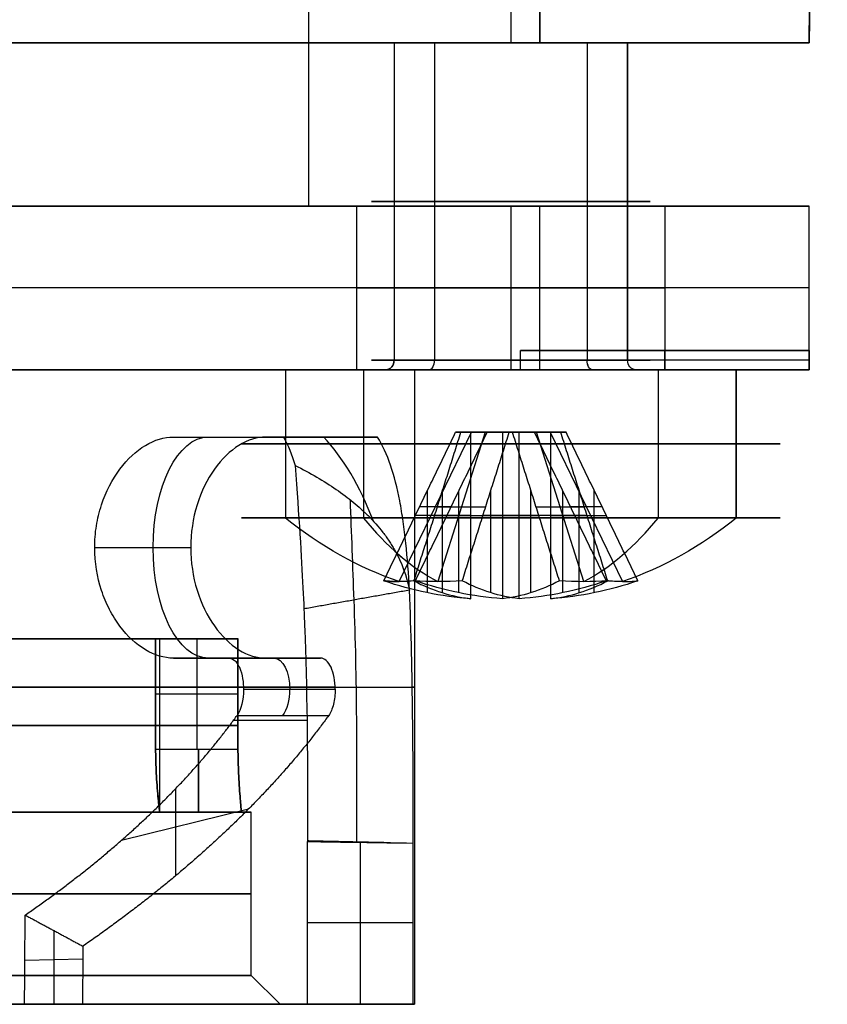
# Model space of a CAD drawing. Header units: millimetres. Extents: x 0 to 284, y -110 to 65.
# Tile 170 of 227: x 273 to 281, y -60 to -50. Entities that reach past the tile are written whole.
import ezdxf

# ---------------------------------------------------------------- set-up
doc = ezdxf.new("R2010")
doc.units = ezdxf.units.MM
doc.layers.add('Layer 01', color=7, linetype='Continuous', true_color=0x000000)

# ---------------------------------------------------------------- blocks, each defined once
blk = doc.blocks.new('Block 01')
at = {"layer": 'Layer 01'}
for p, q in [((280.983, -39.544, -13.7), (280.8, -50, -13.7)), ((275.6, -51.7, -13.7), (275.6, -46.5, -13.7)), ((277.7, -49, -13.7), (277.7, -50, -13.7)), ((276.907, -50, -21.086), (276.907, -53.3, -21.086)), ((276.907, -50, -3.886), (276.907, -53.3, -3.886)), ((280.8, -50, -13.7), (277.7, -50, -13.7)), ((278.493, -50, -6.314), (278.493, -53.3, -6.314)), ((278.493, -50, -23.514), (278.493, -53.3, -23.514)), ((278.914, -50, -21.507), (278.914, -53.3, -21.507)), ((278.914, -50, -4.307), (278.914, -53.3, -4.307)), ((278.914, -50, -21.507), (278.914, -53.3, -21.507)), ((280.8, -51.7, -13.7), (275.6, -51.7, -13.7)), ((277.7, -51.7, -23.9), (277.7, -53.4, -23.9)), ((277.7, -51.7, -6.7), (277.7, -53.4, -6.7)), ((277.7, -51.7, -20.7), (277.7, -53.4, -20.7)), ((277.7, -51.7, -3.5), (277.7, -53.4, -3.5)), ((280.8, -53.2, -13.7), (280.8, -51.7, -13.7)), ((278, -52.55, -25.4), (260.2, -52.55, -25.4)), ((278, -52.55, -2), (260.2, -52.55, -2)), ((280.8, -52.55, -22.6), (280.8, -52.55, -4.8)), ((280.8, -53.2, -13.7), (277.8, -53.2, -13.7)), ((279.3, -53.2, -14.55), (279.3, -53.2, -12.85)), ((279.3, -53.4, -12.85), (279.3, -53.2, -12.85)), ((279.3, -53.2, -14.55), (279.3, -53.4, -14.55)), ((280.8, -53.3, -12), (277.8, -53.3, -13.7)), ((280.8, -53.3, -15.4), (277.8, -53.3, -13.7)), ((276.169, -53.4, -19.956), (276.169, -54.942, -19.956)), ((276.169, -53.4, -2.756), (276.169, -54.942, -2.756)), ((276.361, -53.4, -5.975), (276.402, -53.4, -5.948)), ((276.361, -53.4, -23.175), (276.402, -53.4, -23.148)), ((277.8, -53.4, -13.7), (276.7, -53.4, -13.7)), ((276.7, -60, -13.7), (276.7, -53.4, -13.7)), ((276.852, -53.4, -3.802), (276.825, -53.4, -3.761)), ((276.852, -53.4, -21.002), (276.825, -53.4, -20.961)), ((278.575, -53.4, -6.439), (278.548, -53.4, -6.398)), ((278.575, -53.4, -23.639), (278.548, -53.4, -23.598)), ((278.998, -53.4, -4.252), (279.039, -53.4, -4.225)), ((278.998, -53.4, -21.452), (279.039, -53.4, -21.425)), ((279.231, -53.4, -7.444), (279.231, -54.942, -7.444)), ((279.231, -53.4, -24.644), (279.231, -54.942, -24.644)), ((280.044, -53.4, -3.569), (280.044, -54.942, -3.569)), ((276.539, -55.604, -5.858), (277.29, -54.05, -5.368)), ((276.539, -55.604, -23.058), (277.29, -54.05, -22.568)), ((277.432, -54.05, -4.69), (276.942, -55.604, -3.939)), ((277.432, -54.05, -21.89), (276.942, -55.604, -21.139)), ((278.11, -54.05, -4.832), (277.29, -54.05, -5.368)), ((278.11, -54.05, -22.032), (277.29, -54.05, -22.568)), ((277.432, -54.05, -4.69), (277.968, -54.05, -5.51)), ((277.432, -54.05, -21.89), (277.968, -54.05, -22.71)), ((278.458, -55.604, -6.261), (277.968, -54.05, -5.51)), ((278.458, -55.604, -23.461), (277.968, -54.05, -22.71)), ((278.11, -54.05, -4.832), (278.861, -55.604, -4.342)), ((278.11, -54.05, -22.032), (278.861, -55.604, -21.542)), ((274.75, -54.1, -16.913), (275.987, -54.1, -16.913)), ((275.252, -54.1, -15.798), (275.252, -54.1, -18.162)), ((276.832, -55.72, -5.309), (276.832, -54.659, -5.309)), ((276.832, -55.72, -22.509), (276.832, -54.659, -22.509)), ((276.989, -55.72, -4.56), (276.989, -54.659, -4.56)), ((276.989, -55.72, -21.76), (276.989, -54.659, -21.76)), ((277.16, -55.72, -5.811), (277.16, -54.659, -5.811)), ((277.16, -55.72, -23.011), (277.16, -54.659, -23.011)), ((277.491, -55.72, -4.232), (277.491, -54.659, -4.232)), ((277.491, -55.72, -21.432), (277.491, -54.659, -21.432)), ((277.909, -55.72, -5.968), (277.909, -54.659, -5.968)), ((277.909, -55.72, -23.168), (277.909, -54.659, -23.168)), ((278.24, -55.72, -4.389), (278.24, -54.659, -4.389)), ((278.24, -55.72, -21.589), (278.24, -54.659, -21.589)), ((278.411, -55.72, -5.64), (278.411, -54.659, -5.64)), ((278.411, -55.72, -22.84), (278.411, -54.659, -22.84)), ((278.568, -55.72, -4.891), (278.568, -54.659, -4.891)), ((278.568, -55.72, -22.091), (278.568, -54.659, -22.091)), ((277.079, -54.826, -5.864), (276.751, -54.826, -5.362)), ((277.079, -54.826, -23.064), (276.751, -54.826, -22.562)), ((277.437, -54.829, -4.15), (276.935, -54.829, -4.478)), ((277.437, -54.829, -21.35), (276.935, -54.829, -21.678)), ((278.465, -54.829, -5.722), (277.963, -54.829, -6.05)), ((278.465, -54.829, -22.922), (277.963, -54.829, -23.25)), ((278.649, -54.826, -4.838), (278.321, -54.826, -4.336)), ((278.649, -54.826, -22.038), (278.321, -54.826, -21.536)), ((277.285, -54.916, -5.013), (276.707, -54.916, -5.39)), ((277.285, -54.916, -22.213), (276.707, -54.916, -22.59)), ((276.908, -54.916, -4.436), (277.285, -54.916, -5.013)), ((276.908, -54.916, -21.636), (277.285, -54.916, -22.213)), ((277.036, -54.916, -5.892), (277.613, -54.916, -5.515)), ((277.036, -54.916, -23.092), (277.613, -54.916, -22.715)), ((277.787, -54.916, -4.685), (277.41, -54.916, -4.107)), ((277.787, -54.916, -21.885), (277.41, -54.916, -21.307)), ((277.613, -54.916, -5.515), (277.99, -54.916, -6.093)), ((277.613, -54.916, -22.715), (277.99, -54.916, -23.293)), ((278.364, -54.916, -4.308), (277.787, -54.916, -4.685)), ((278.364, -54.916, -21.508), (277.787, -54.916, -21.885)), ((278.492, -54.916, -5.764), (278.115, -54.916, -5.187)), ((278.115, -54.916, -5.187), (278.693, -54.916, -4.81)), ((278.492, -54.916, -22.964), (278.115, -54.916, -22.387)), ((278.115, -54.916, -22.387), (278.693, -54.916, -22.01)), ((273.373, -55.25, -18.598), (274.372, -55.25, -19.174)), ((274.033, -56.2, -13.287), (263.315, -56.2, -13.287)), ((274.05, -58, -13.7), (274.05, -56.2, -13.7)), ((274.435, -56.2, -13.05), (274.435, -57.35, -13.05)), ((274.435, -56.2, -14.35), (274.435, -57.35, -14.35)), ((275.63, -56.4, -17.589), (274.308, -56.4, -17.589)), ((274.956, -56.4, -18.183), (274.956, -56.4, -16.99)), ((274.92, -56.724, -16.595), (275.874, -56.724, -17.146)), ((274.863, -56.775, -13.05), (274.007, -56.775, -13.05)), ((274.863, -56.775, -14.35), (274.007, -56.775, -14.35)), ((274.215, -57.757, -17.711), (274.215, -58.663, -19.321)), ((274.973, -57.969, -18.524), (273.651, -58.295, -18.341)), ((274.05, -58, -13.7), (274.9, -58, -13.7)), ((275, -58, -13.7), (274.9, -58, -13.7)), ((275, -59.7, -13.7), (275, -58, -13.7)), ((276.135, -58.315, -14.155), (276.135, -60, -14.171)), ((276.684, -59.153, -14.194), (275.586, -59.154, -14.132)), ((272.948, -59.232, -19.602), (272.948, -60, -19.614)), ((273.25, -59.529, -20.067), (272.647, -59.543, -19.147)), ((275, -59.7, -13.7), (275.3, -60, -13.7)), ((275.288, -60, -14.091), (276.69, -60, -14.091))]:
    blk.add_line(p, q, dxfattribs=at)
at = {"layer": 'Layer 01', "extrusion": (-9.13859e-18, 1, -1.23932e-15)}
blk.add_arc((-269.1, -13.7, -50), 8.6, 90, 270, dxfattribs=at)
at = {"layer": 'Layer 01', "extrusion": (-2.76861e-16, -1, 4.23772e-16)}
for centre, radius, start, end in [((277.7, -22.3, 50), 1.45, 33.1576, 213.1576), ((277.7, -22.3, 50), 1.45, 213.1576, 33.1576), ((277.7, -22.3, 53.4), 2.8, 33.1576, 213.1576), ((277.7, -22.3, 54.942), 2.8, 33.1576, 213.1576), ((277.7, -22.3, 54.942), 2.8, 213.1576, 33.1576)]:
    blk.add_arc(centre, radius, start, end, dxfattribs=at)
at = {"layer": 'Layer 01', "extrusion": (1.77433e-15, -1, 1.76387e-15)}
blk.add_arc((277.7, -5.1, 50), 1.45, 33.1576, 213.1576, dxfattribs=at)
at = {"layer": 'Layer 01', "extrusion": (-1.77433e-15, 1, -1.76387e-15)}
blk.add_arc((-277.7, -5.1, -50), 1.45, 146.8424, 326.8424, dxfattribs=at)
at = {"layer": 'Layer 01', "extrusion": (1.92703e-15, 1, -6.10623e-16)}
blk.add_arc((-278, -4.8, -50), 2.8, 90, 180, dxfattribs=at)
at = {"layer": 'Layer 01', "extrusion": (0, 1, 0)}
for centre, radius, start, end in [((-278, -22.6, -50), 2.8, 180, 270), ((-278, -22.6, -52.55), 2.8, 180, 270), ((-269.1, -13.7, -56.7), 7.6, 90, 184.665), ((-269.1, -13.7, -56.7), 7.6, 206.9674, 270), ((-269.1, -13.7, -57.1), 5.8, 36.4346, 173.5654), ((-269.1, -13.7, -57.1), 5.8, 186.4346, 270), ((-269.1, -13.7, -57.1), 4.95, 172.4545, 187.5455), ((-269.1, -13.7, -58.85), 5.9, 90, 270)]:
    blk.add_arc(centre, radius, start, end, dxfattribs=at)
at = {"layer": 'Layer 01', "extrusion": (-9.13859e-18, 1, -5.46571e-16)}
blk.add_arc((-269.1, -13.7, -51.7), 6.5, 90, 270, dxfattribs=at)
at = {"layer": 'Layer 01', "extrusion": (0, -1, 0)}
for centre, radius, start, end in [((277.7, -22.3, 51.65), 1.45, 33.1576, 213.1576), ((277.7, -5.1, 51.65), 1.45, 33.1576, 213.1576), ((277.7, -5.1, 51.65), 1.45, 213.1576, 33.1576), ((277.7, -22.3, 51.65), 1.45, 213.1576, 33.1576), ((277.7, -22.3, 52.55), 1.6, 180, 0), ((277.7, -5.1, 52.55), 1.6, 180, 0), ((277.7, -22.3, 52.55), 1.6, 0, 180), ((277.7, -5.1, 52.55), 1.6, 0, 180), ((278, -4.8, 52.55), 2.8, 0, 90), ((277.7, -22.3, 53.4), 1.55, 33.1576, 171.0837), ((277.7, -22.3, 53.4), 1.55, 227.6021, 33.1576), ((277.7, -22.3, 54.171), 2.8, 33.1576, 213.1576), ((277.7, -5.1, 54.171), 2.8, 33.1576, 213.1576), ((277.7, -5.1, 54.171), 2.8, 213.1576, 33.1576), ((277.7, -22.3, 54.171), 2.8, 213.1576, 33.1576)]:
    blk.add_arc(centre, radius, start, end, dxfattribs=at)
at = {"layer": 'Layer 01', "extrusion": (-2.22045e-15, -1, 6.71853e-16)}
blk.add_arc((277.7, -22.3, 51.7), 1.6, 180, 0, dxfattribs=at)
at = {"layer": 'Layer 01', "extrusion": (0, -1, 6.71853e-16)}
for start, end in [(180, 0), (0, 180)]:
    blk.add_arc((277.7, -5.1, 51.7), 1.6, start, end, dxfattribs=at)
at = {"layer": 'Layer 01', "extrusion": (2.22045e-15, -1, 6.71853e-16)}
blk.add_arc((277.7, -22.3, 51.7), 1.6, 0, 180, dxfattribs=at)
at = {"layer": 'Layer 01', "extrusion": (-1.92703e-15, -1, 6.10623e-16)}
blk.add_arc((278, -4.8, 51.7), 2.8, 0, 90, dxfattribs=at)
at = {"layer": 'Layer 01', "extrusion": (-2.53765e-15, -1, 0)}
blk.add_arc((278, -22.6, 51.7), 2.8, 270, 0, dxfattribs=at)
at = {"layer": 'Layer 01', "extrusion": (2.76861e-16, 1, -4.23772e-16)}
for centre, radius, start, end in [((-277.7, -22.3, -53.3), 1.45, 326.8424, 146.8424), ((-277.7, -5.1, -53.3), 1.45, 326.8424, 146.8424), ((-277.7, -22.3, -53.3), 1.45, 146.8424, 326.8424), ((-277.7, -5.1, -53.3), 1.45, 146.8424, 326.8424), ((-277.7, -22.3, -53.4), 2.8, 146.8424, 326.8424)]:
    blk.add_arc(centre, radius, start, end, dxfattribs=at)
at = {"layer": 'Layer 01', "extrusion": (0.546944, -2.08306e-13, -0.837169)}
blk.add_arc((-53.3, 218.735, 170.555), 0.1, 90, 180, dxfattribs=at)
at = {"layer": 'Layer 01', "extrusion": (0.546944, -3.09475e-14, -0.837169)}
blk.add_arc((-53.3, 228.142, 156.156), 0.1, 90, 180, dxfattribs=at)
at = {"layer": 'Layer 01', "extrusion": (-0.546944, -5.06196e-16, 0.837169)}
blk.add_arc((53.3, 218.735, -170.555), 0.1, 0, 90, dxfattribs=at)
at = {"layer": 'Layer 01', "extrusion": (-0.546944, 9.80915e-16, 0.837169)}
blk.add_arc((53.3, 228.142, -156.156), 0.1, 360, 90, dxfattribs=at)
at = {"layer": 'Layer 01', "extrusion": (0.837169, 7.23143e-16, 0.546944)}
blk.add_arc((-53.3, -154.606, 229.692), 0.1, 180, 270, dxfattribs=at)
at = {"layer": 'Layer 01', "extrusion": (0.837169, -5.06196e-16, 0.546944)}
blk.add_arc((-53.3, -169.005, 220.285), 0.1, 180, 270, dxfattribs=at)
at = {"layer": 'Layer 01', "extrusion": (-0.837169, -5.06196e-16, -0.546944)}
blk.add_arc((53.3, -172.105, -220.285), 0.1, 360, 90, dxfattribs=at)
at = {"layer": 'Layer 01', "extrusion": (-0.837169, -2.48425e-16, -0.546944)}
blk.add_arc((53.3, -157.706, -229.692), 0.1, 360, 90, dxfattribs=at)
at = {"layer": 'Layer 01', "extrusion": (0.546944, -1.91933e-13, -0.837169)}
blk.add_arc((-53.3, 221.835, 170.555), 0.1, 180, 270, dxfattribs=at)
at = {"layer": 'Layer 01', "extrusion": (0.546944, -1.84497e-13, -0.837169)}
blk.add_arc((-53.3, 231.242, 156.156), 0.1, 180, 270, dxfattribs=at)
at = {"layer": 'Layer 01', "extrusion": (-9.13859e-18, 1, -3.41756e-32)}
blk.add_arc((-269.1, -13.7, -53.4), 7.6, 90, 270, dxfattribs=at)
at = {"layer": 'Layer 01', "extrusion": (7.85361e-16, -1, 1.11775e-15)}
for centre in [(277.7, -5.1, 53.4), (277.7, -5.1, 54.942)]:
    blk.add_arc(centre, 2.8, 33.1576, 213.1576, dxfattribs=at)
at = {"layer": 'Layer 01', "extrusion": (-1.33908e-15, -1, -2.70205e-16)}
for centre in [(277.7, -5.1, 53.4), (277.7, -5.1, 54.942)]:
    blk.add_arc(centre, 2.8, 213.1576, 33.1576, dxfattribs=at)
at = {"layer": 'Layer 01', "extrusion": (-2.19571e-15, -1, -8.29864e-16)}
blk.add_arc((277.7, -22.3, 53.4), 1.55, 33.1576, 213.1576, dxfattribs=at)
at = {"layer": 'Layer 01', "extrusion": (0, -1, 8.88178e-16)}
for start, end in [(33.1576, 213.1576), (213.1576, 33.1576)]:
    blk.add_arc((277.7, -5.1, 53.4), 1.55, start, end, dxfattribs=at)
at = {"layer": 'Layer 01', "extrusion": (-4.11457e-15, -1, -2.0835e-15)}
blk.add_arc((277.7, -5.1, 53.4), 1.55, 33.1576, 213.1576, dxfattribs=at)
at = {"layer": 'Layer 01', "extrusion": (-3.33067e-14, 1, -6.71853e-16)}
for centre, start, end in [((-277.7, -22.3, -53.4), 180, 0), ((-277.7, -5.1, -53.4), 0, 180)]:
    blk.add_arc(centre, 1.6, start, end, dxfattribs=at)
at = {"layer": 'Layer 01', "extrusion": (-3.77476e-14, 1, -6.71853e-16)}
blk.add_arc((-277.7, -5.1, -53.4), 1.6, 180, 0, dxfattribs=at)
at = {"layer": 'Layer 01', "extrusion": (-3.55271e-14, 1, -6.71853e-16)}
blk.add_arc((-277.7, -22.3, -53.4), 1.6, 0, 180, dxfattribs=at)
at = {"layer": 'Layer 01', "extrusion": (1.64199e-15, -1, 1.67741e-15)}
blk.add_arc((277.7, -22.3, 53.4), 1.55, 213.1576, 33.1576, dxfattribs=at)
at = {"layer": 'Layer 01', "extrusion": (3.56084e-15, -1, 2.93104e-15)}
blk.add_arc((277.7, -5.1, 53.4), 1.55, 213.1576, 33.1576, dxfattribs=at)
at = {"layer": 'Layer 01', "extrusion": (2.53765e-14, 1, -1.60992e-30)}
blk.add_arc((-278, -4.8, -53.4), 2.8, 90, 180, dxfattribs=at)
at = {"layer": 'Layer 01', "extrusion": (1.83742e-14, 1, -6.10623e-16)}
blk.add_arc((-278, -22.6, -53.4), 2.8, 180, 270, dxfattribs=at)
at = {"layer": 'Layer 01', "extrusion": (0.866025, 0, -0.5)}
for centre, radius, start, end in [((-55.25, 121.731, 246.748), 1.15, 180, 0), ((-56.724, 122.764, 246.942), 0.324, 0, 90), ((-56.724, 122.764, 246.939), 0.324, 90, 146.9933)]:
    blk.add_arc(centre, radius, start, end, dxfattribs=at)
at = {"layer": 'Layer 01', "extrusion": (1.9834e-14, 1, -2.33438e-14)}
blk.add_arc((-269.1, -13.7, -54.1), 7.6, 198.3495, 217.2183, dxfattribs=at)
at = {"layer": 'Layer 01', "extrusion": (-0.866025, -7.10543e-15, 0.5)}
blk.add_arc((56.862, 122.788, -246.691), 3.112, 127.3112, 152.6017, dxfattribs=at)
at = {"layer": 'Layer 01', "extrusion": (0.546944, 1.6416e-13, -0.837169)}
blk.add_arc((-50.8, 220.285, 170.555), 5, 196.1021, 214.0558, dxfattribs=at)
at = {"layer": 'Layer 01', "extrusion": (0.546944, 1.54128e-13, -0.837169)}
blk.add_arc((-50.8, 229.692, 156.156), 5, 196.1021, 214.0558, dxfattribs=at)
at = {"layer": 'Layer 01', "extrusion": (0.546944, 0, -0.837169)}
for centre, start, end in [((-50.8, 220.285, 170.555), 196.1021, 214.0558), ((-50.8, 229.692, 156.156), 196.1021, 214.0558), ((-50.8, 220.285, 170.555), 145.9442, 163.8979), ((-50.8, 229.692, 156.156), 145.9442, 163.8979)]:
    blk.add_arc(centre, 5, start, end, dxfattribs=at)
at = {"layer": 'Layer 01', "extrusion": (0.837169, -2.53576e-17, 0.546944)}
for centre, start, end in [((-50.8, -156.156, 229.692), 145.9442, 163.8979), ((-50.8, -170.555, 220.285), 145.9442, 163.8979), ((-50.8, -170.555, 220.285), 196.1021, 214.0558), ((-50.8, -156.156, 229.692), 196.1021, 214.0558)]:
    blk.add_arc(centre, 5, start, end, dxfattribs=at)
at = {"layer": 'Layer 01', "extrusion": (0.546944, 9.02879e-14, -0.837169)}
blk.add_arc((-50.8, 220.285, 170.555), 5, 145.9442, 163.8979, dxfattribs=at)
at = {"layer": 'Layer 01', "extrusion": (0.546944, -9.11999e-16, -0.837169)}
blk.add_arc((-50.8, 229.692, 156.156), 5, 145.9442, 163.8979, dxfattribs=at)
at = {"layer": 'Layer 01', "extrusion": (-0.72501, 0.5, -0.473668)}
for centre, start, end in [((-115.839, -126.436, -225.52), 341.9097, 345.4534), ((-115.839, -126.436, -225.52), 338.366, 341.9097), ((-115.839, -141.584, -217.373), 338.366, 341.9097)]:
    blk.add_arc(centre, 4.854, start, end, dxfattribs=at)
at = {"layer": 'Layer 01', "extrusion": (0.546944, 1.64999e-13, -0.837169)}
blk.add_arc((-50.8, 229.692, 155.856), 4.991, 183.446, 196.0765, dxfattribs=at)
at = {"layer": 'Layer 01', "extrusion": (0.72501, -0.5, 0.473668)}
blk.add_arc((115.839, -141.584, 217.373), 4.854, 194.5466, 198.0903, dxfattribs=at)
at = {"layer": 'Layer 01', "extrusion": (0.546944, 1.93035e-13, -0.837169)}
blk.add_arc((-50.8, 220.285, 170.255), 4.991, 183.446, 196.0765, dxfattribs=at)
at = {"layer": 'Layer 01', "extrusion": (0.473668, -0.5, -0.72501)}
for centre in [(166.664, 161.69, 161.836), (166.664, 149.843, 174.306)]:
    blk.add_arc(centre, 4.854, 139.0289, 146.1163, dxfattribs=at)
at = {"layer": 'Layer 01', "extrusion": (0.837169, -1.59024e-13, 0.546944)}
blk.add_arc((-50.8, -156.156, 229.392), 4.991, 163.9235, 176.554, dxfattribs=at)
at = {"layer": 'Layer 01', "extrusion": (0.837169, -1.7603e-13, 0.546944)}
blk.add_arc((-50.8, -170.555, 219.985), 4.991, 163.9235, 176.554, dxfattribs=at)
at = {"layer": 'Layer 01', "extrusion": (0.546944, -1.38342e-13, -0.837169)}
blk.add_arc((-50.8, 220.285, 170.855), 4.991, 183.446, 196.0765, dxfattribs=at)
at = {"layer": 'Layer 01', "extrusion": (0.546944, -3.13912e-13, -0.837169)}
blk.add_arc((-50.8, 229.692, 156.456), 4.991, 183.446, 196.0765, dxfattribs=at)
at = {"layer": 'Layer 01', "extrusion": (-0.837169, -1.21842e-12, -0.546944)}
blk.add_arc((50.8, -156.156, -229.992), 4.991, 3.446, 16.0765, dxfattribs=at)
at = {"layer": 'Layer 01', "extrusion": (-0.837169, -1.16143e-12, -0.546944)}
blk.add_arc((50.8, -170.555, -220.585), 4.991, 3.446, 16.0765, dxfattribs=at)
at = {"layer": 'Layer 01', "extrusion": (-0.837169, 1.10628e-12, -0.546944)}
blk.add_arc((50.8, -156.156, -229.392), 4.991, 343.9235, 356.554, dxfattribs=at)
at = {"layer": 'Layer 01', "extrusion": (-0.837169, 1.17108e-12, -0.546944)}
blk.add_arc((50.8, -170.555, -219.985), 4.991, 343.9235, 356.554, dxfattribs=at)
at = {"layer": 'Layer 01', "extrusion": (0.546944, 1.90737e-13, -0.837169)}
blk.add_arc((-50.8, 229.692, 155.856), 4.991, 163.9235, 176.554, dxfattribs=at)
at = {"layer": 'Layer 01', "extrusion": (0.546944, 1.9901e-13, -0.837169)}
blk.add_arc((-50.8, 220.285, 170.255), 4.991, 163.9235, 176.554, dxfattribs=at)
at = {"layer": 'Layer 01', "extrusion": (0.546944, -9.06348e-13, -0.837169)}
blk.add_arc((-50.8, 220.285, 170.855), 4.991, 163.9235, 176.554, dxfattribs=at)
at = {"layer": 'Layer 01', "extrusion": (0.546944, 8.9164e-14, -0.837169)}
blk.add_arc((-50.8, 229.692, 156.456), 4.991, 163.9235, 176.554, dxfattribs=at)
at = {"layer": 'Layer 01', "extrusion": (0.837169, 4.21461e-13, 0.546944)}
blk.add_arc((-50.8, -156.156, 229.992), 4.991, 183.446, 196.0765, dxfattribs=at)
at = {"layer": 'Layer 01', "extrusion": (0.837169, 3.62631e-13, 0.546944)}
blk.add_arc((-50.8, -170.555, 220.585), 4.991, 183.446, 196.0765, dxfattribs=at)
at = {"layer": 'Layer 01', "extrusion": (0.473668, 0.5, -0.72501)}
for centre in [(-236.537, 108.214, 108.634), (-236.537, 96.368, 121.104)]:
    blk.add_arc(centre, 4.854, 213.8837, 220.9711, dxfattribs=at)
at = {"layer": 'Layer 01', "extrusion": (-0.72501, -0.5, -0.473668)}
for centre in [(199.477, -99.115, -172.319), (199.477, -114.263, -164.171)]:
    blk.add_arc(centre, 4.854, 18.0903, 21.634, dxfattribs=at)
at = {"layer": 'Layer 01', "extrusion": (0.72501, 0.5, 0.473668)}
for centre in [(-199.477, -99.115, 172.319), (-199.477, -114.263, 164.171)]:
    blk.add_arc(centre, 4.854, 161.9097, 165.4534, dxfattribs=at)
at = {"layer": 'Layer 01', "extrusion": (6.42948e-16, -1, -1.42999e-16)}
blk.add_arc((269.1, -13.7, 56.2), 5.8, 6.4346, 143.5654, dxfattribs=at)
at = {"layer": 'Layer 01', "extrusion": (7.63203e-16, -1, 5.2558e-16)}
blk.add_arc((269.1, -13.7, 56.2), 5.8, 270, 353.5654, dxfattribs=at)
at = {"layer": 'Layer 01', "extrusion": (-4.58638e-14, -1, -5.46571e-15)}
blk.add_arc((269.1, -13.7, 56.2), 4.95, 352.4545, 7.5455, dxfattribs=at)
at = {"layer": 'Layer 01', "extrusion": (-1.50292e-13, 1, 1.1742e-13)}
blk.add_arc((-269.1, -13.7, -56.4), 6.5, 209.3046, 218.4481, dxfattribs=at)
at = {"layer": 'Layer 01', "extrusion": (6.75621e-14, -1, -6.90312e-14)}
blk.add_arc((269.1, -13.7, 56.4), 7.6, 322.7817, 330.5948, dxfattribs=at)
at = {"layer": 'Layer 01', "extrusion": (0, 1, -1.77636e-15)}
blk.add_arc((-269.1, -13.7, -57.05), 6.5, 184.4317, 208.4785, dxfattribs=at)
at = {"layer": 'Layer 01', "extrusion": (1, 0, 0)}
blk.add_arc((-57.35, -13.7, 274.454), 0.65, 90, 270, dxfattribs=at)
at = {"layer": 'Layer 01', "extrusion": (9.13859e-18, -1, 6.02155e-16)}
blk.add_arc((269.1, -13.7, 59.7), 5.9, 270, 90, dxfattribs=at)
at = {"layer": 'Layer 01', "extrusion": (1.57642e-16, 1, -5.31143e-16)}
blk.add_arc((-269.1, -13.7, -60), 7.6, 236.9385, 270, dxfattribs=at)
at = {"layer": 'Layer 01', "extrusion": (-4.40311e-11, 1, -8.66475e-11)}
blk.add_arc((-269.1, -13.7, -60), 7.6, 116.9385, 183.7873, dxfattribs=at)
at = {"layer": 'Layer 01'}
for points, degree in [([(278, -50, -25.4), (278, -43.839, -25.508), (278, -37.678, -25.615)], 2), ([(280.99, -39.102, -22.6), (280.895, -44.551, -22.6), (280.8, -50, -22.6)], 2), ([(278, -39.607, -1.819), (278, -44.804, -1.909), (278, -50, -2)], 2), ([(280.8, -50, -4.8), (280.891, -44.778, -4.8), (280.982, -39.555, -4.8)], 2), ([(260.2, -50, -25.4), (269.1, -50, -25.4), (278, -50, -25.4)], 2), ([(278, -50, -2), (269.1, -50, -2), (260.2, -50, -2)], 2), ([(276.486, -50, -23.093), (276.486, -51.65, -23.093), (276.486, -53.3, -23.093)], 2), ([(276.486, -50, -5.893), (276.486, -51.65, -5.893), (276.486, -53.3, -5.893)], 2), ([(278.914, -53.3, -21.507), (278.914, -51.65, -21.507), (278.914, -50, -21.507)], 2), ([(278.914, -53.3, -4.307), (278.914, -51.65, -4.307), (278.914, -50, -4.307)], 2), ([(280.8, -50, -22.6), (280.8, -50, -13.7), (280.8, -50, -4.8)], 2), ([(278, -51.7, -2), (269.1, -51.7, -2), (260.2, -51.7, -2)], 2), ([(260.2, -51.7, -25.4), (269.1, -51.7, -25.4), (278, -51.7, -25.4)], 2), ([(276.1, -53.4, -22.3), (276.1, -52.55, -22.3), (276.1, -51.7, -22.3)], 2), ([(276.1, -53.4, -5.1), (276.1, -52.55, -5.1), (276.1, -51.7, -5.1)], 2), ([(278, -53.4, -25.4), (278, -52.55, -25.4), (278, -51.7, -25.4)], 2), ([(278, -53.4, -2), (278, -52.55, -2), (278, -51.7, -2)], 2), ([(279.3, -51.7, -22.3), (279.3, -52.55, -22.3), (279.3, -53.4, -22.3)], 2), ([(279.3, -51.7, -5.1), (279.3, -52.55, -5.1), (279.3, -53.4, -5.1)], 2), ([(280.8, -51.7, -22.6), (280.8, -51.7, -13.7), (280.8, -51.7, -4.8)], 2), ([(280.8, -53.4, -4.8), (280.8, -52.55, -4.8), (280.8, -51.7, -4.8)], 2), ([(280.8, -53.4, -22.6), (280.8, -52.55, -22.6), (280.8, -51.7, -22.6)], 2), ([(277.8, -53.4, -13.7), (277.8, -53.3, -13.7), (277.8, -53.2, -13.7)], 2), ([(280.8, -53.2, -12), (279.3, -53.2, -12.85), (277.8, -53.2, -13.7)], 2), ([(277.8, -53.2, -13.7), (279.3, -53.2, -14.55), (280.8, -53.2, -15.4)], 2), ([(280.8, -53.2, -15.4), (280.8, -53.3, -15.4), (280.8, -53.4, -15.4)], 2), ([(280.8, -53.4, -12), (280.8, -53.3, -12), (280.8, -53.2, -12)], 2), ([(280.8, -53.2, -12), (280.8, -53.2, -13.7), (280.8, -53.2, -15.4)], 2), ([(260.2, -53.4, -25.4), (269.1, -53.4, -25.4), (278, -53.4, -25.4)], 2), ([(260.2, -53.4, -2), (269.1, -53.4, -2), (278, -53.4, -2)], 2), ([(275.356, -53.4, -23.831), (275.356, -54.171, -23.831), (275.356, -54.942, -23.831)], 2), ([(275.356, -53.4, -6.631), (275.356, -54.171, -6.631), (275.356, -54.942, -6.631)], 2), ([(277.8, -53.4, -13.7), (279.3, -53.4, -12.85), (280.8, -53.4, -12)], 2), ([(280.8, -53.4, -15.4), (279.3, -53.4, -14.55), (277.8, -53.4, -13.7)], 2), ([(280.044, -54.942, -20.769), (280.044, -54.171, -20.769), (280.044, -53.4, -20.769)], 2), ([(280.044, -54.942, -3.569), (280.044, -54.171, -3.569), (280.044, -53.4, -3.569)], 2), ([(280.8, -53.4, -15.4), (280.8, -53.4, -19), (280.8, -53.4, -22.6)], 2), ([(280.8, -53.4, -4.8), (280.8, -53.4, -8.4), (280.8, -53.4, -12)], 2), ([(276.379, -55.596, -5.605), (276.752, -54.823, -5.361), (277.126, -54.05, -5.117)], 2), ([(276.379, -55.596, -22.805), (276.752, -54.823, -22.561), (277.126, -54.05, -22.317)], 2), ([(276.693, -55.596, -4.107), (276.937, -54.823, -4.481), (277.181, -54.05, -4.854)], 2), ([(276.693, -55.596, -21.307), (276.937, -54.823, -21.681), (277.181, -54.05, -22.054)], 2), ([(276.707, -55.596, -6.107), (277.081, -54.823, -5.863), (277.454, -54.05, -5.619)], 2), ([(276.707, -55.596, -23.307), (277.081, -54.823, -23.063), (277.454, -54.05, -22.819)], 2), ([(277.126, -54.05, -5.117), (277.205, -54.05, -5.065), (277.285, -54.05, -5.013)], 2), ([(277.454, -54.05, -5.619), (277.29, -54.05, -5.368), (277.126, -54.05, -5.117)], 2), ([(277.126, -54.05, -22.317), (277.205, -54.05, -22.265), (277.285, -54.05, -22.213)], 2), ([(277.454, -54.05, -22.819), (277.29, -54.05, -22.568), (277.126, -54.05, -22.317)], 2), ([(277.181, -54.05, -4.854), (277.432, -54.05, -4.69), (277.683, -54.05, -4.526)], 2), ([(277.285, -54.05, -5.013), (277.233, -54.05, -4.934), (277.181, -54.05, -4.854)], 2), ([(277.181, -54.05, -22.054), (277.432, -54.05, -21.89), (277.683, -54.05, -21.726)], 2), ([(277.285, -54.05, -22.213), (277.233, -54.05, -22.134), (277.181, -54.05, -22.054)], 2), ([(277.195, -55.596, -3.779), (277.439, -54.823, -4.152), (277.683, -54.05, -4.526)], 2), ([(277.195, -55.596, -20.979), (277.439, -54.823, -21.352), (277.683, -54.05, -21.726)], 2), ([(277.285, -55.782, -5.013), (277.285, -54.916, -5.013), (277.285, -54.05, -5.013)], 2), ([(277.285, -55.782, -22.213), (277.285, -54.916, -22.213), (277.285, -54.05, -22.213)], 2), ([(277.613, -54.05, -5.515), (277.534, -54.05, -5.567), (277.454, -54.05, -5.619)], 2), ([(277.613, -54.05, -22.715), (277.534, -54.05, -22.767), (277.454, -54.05, -22.819)], 2), ([(277.717, -54.05, -5.674), (277.665, -54.05, -5.595), (277.613, -54.05, -5.515)], 2), ([(277.613, -54.05, -5.515), (277.613, -54.916, -5.515), (277.613, -55.782, -5.515)], 2), ([(277.717, -54.05, -22.874), (277.665, -54.05, -22.795), (277.613, -54.05, -22.715)], 2), ([(277.613, -54.05, -22.715), (277.613, -54.916, -22.715), (277.613, -55.782, -22.715)], 2), ([(277.683, -54.05, -4.526), (277.735, -54.05, -4.605), (277.787, -54.05, -4.685)], 2), ([(277.683, -54.05, -21.726), (277.735, -54.05, -21.805), (277.787, -54.05, -21.885)], 2), ([(278.219, -54.05, -5.346), (277.968, -54.05, -5.51), (277.717, -54.05, -5.674)], 2), ([(278.205, -55.596, -6.421), (277.961, -54.823, -6.048), (277.717, -54.05, -5.674)], 2), ([(278.219, -54.05, -22.546), (277.968, -54.05, -22.71), (277.717, -54.05, -22.874)], 2), ([(278.205, -55.596, -23.621), (277.961, -54.823, -23.248), (277.717, -54.05, -22.874)], 2), ([(277.787, -54.05, -4.685), (277.866, -54.05, -4.633), (277.946, -54.05, -4.581)], 2), ([(277.787, -55.782, -4.685), (277.787, -54.916, -4.685), (277.787, -54.05, -4.685)], 2), ([(277.787, -54.05, -21.885), (277.866, -54.05, -21.833), (277.946, -54.05, -21.781)], 2), ([(277.787, -55.782, -21.885), (277.787, -54.916, -21.885), (277.787, -54.05, -21.885)], 2), ([(277.946, -54.05, -4.581), (278.11, -54.05, -4.832), (278.274, -54.05, -5.083)], 2), ([(278.693, -55.596, -4.093), (278.319, -54.823, -4.337), (277.946, -54.05, -4.581)], 2), ([(277.946, -54.05, -21.781), (278.11, -54.05, -22.032), (278.274, -54.05, -22.283)], 2), ([(278.693, -55.596, -21.293), (278.319, -54.823, -21.537), (277.946, -54.05, -21.781)], 2), ([(278.115, -54.05, -5.187), (278.167, -54.05, -5.266), (278.219, -54.05, -5.346)], 2), ([(278.274, -54.05, -5.083), (278.195, -54.05, -5.135), (278.115, -54.05, -5.187)], 2), ([(278.115, -55.782, -5.187), (278.115, -54.916, -5.187), (278.115, -54.05, -5.187)], 2), ([(278.115, -54.05, -22.387), (278.167, -54.05, -22.466), (278.219, -54.05, -22.546)], 2), ([(278.274, -54.05, -22.283), (278.195, -54.05, -22.335), (278.115, -54.05, -22.387)], 2), ([(278.115, -55.782, -22.387), (278.115, -54.916, -22.387), (278.115, -54.05, -22.387)], 2), ([(278.707, -55.596, -6.093), (278.463, -54.823, -5.719), (278.219, -54.05, -5.346)], 2), ([(278.707, -55.596, -23.293), (278.463, -54.823, -22.919), (278.219, -54.05, -22.546)], 2), ([(279.021, -55.596, -4.595), (278.648, -54.823, -4.839), (278.274, -54.05, -5.083)], 2), ([(279.021, -55.596, -21.795), (278.648, -54.823, -22.039), (278.274, -54.05, -22.283)], 2), ([(274.191, -54.1, -17.742), (274.671, -54.1, -18.019), (275.152, -54.1, -18.297)], 2), ([(274.191, -54.1, -17.742), (274.71, -54.1, -17.087), (275.102, -54.1, -16.331), (275.337, -54.1, -15.529)], 3), ([(275.337, -54.1, -15.529), (275.663, -54.1, -15.717), (275.988, -54.1, -15.905), (276.314, -54.1, -16.093)], 3), ([(275.337, -54.1, -15.529), (275.385, -54.185, -15.368), (275.424, -54.283, -15.211), (275.456, -54.396, -15.061)], 3), ([(276.645, -55.693, -14.608), (276.097, -55.79, -14.56), (275.549, -55.888, -14.512)], 2), ([(274.007, -56.2, -13.05), (274.007, -56.775, -13.05), (274.007, -57.35, -13.05)], 2), ([(274.007, -57.35, -14.35), (274.007, -56.775, -14.35), (274.007, -56.2, -14.35)], 2), ([(274.007, -56.2, -13.05), (274.435, -56.2, -13.05), (274.863, -56.2, -13.05)], 2), ([(274.007, -56.2, -14.35), (274.435, -56.2, -14.35), (274.863, -56.2, -14.35)], 2), ([(274.863, -57.35, -13.05), (274.863, -56.775, -13.05), (274.863, -56.2, -13.05)], 2), ([(274.863, -56.2, -14.35), (274.863, -56.775, -14.35), (274.863, -57.35, -14.35)], 2), ([(274.191, -56.4, -17.742), (274.671, -56.4, -18.019), (275.152, -56.4, -18.297)], 2), ([(275.721, -56.4, -17.431), (275.245, -56.4, -17.156), (274.768, -56.4, -16.881)], 2), ([(274.92, -56.724, -16.595), (274.922, -56.832, -16.596), (274.895, -56.938, -16.647), (274.853, -56.996, -16.726)], 3), ([(274.92, -56.724, -16.595), (275.397, -56.724, -16.87), (275.874, -56.724, -17.146)], 2), ([(274.853, -56.996, -16.726), (275.329, -56.996, -17.001), (275.806, -56.996, -17.277)], 2), ([(274.863, -57.35, -13.05), (274.435, -57.35, -13.05), (274.007, -57.35, -13.05)], 2), ([(274.863, -57.35, -14.35), (274.435, -57.35, -14.35), (274.007, -57.35, -14.35)], 2), ([(275.585, -60, -14.141), (275.585, -59.436, -14.135), (275.586, -58.871, -14.129), (275.586, -58.307, -14.124)], 3), ([(276.448, -58.32, -14.172), (276.017, -58.311, -14.148), (275.586, -58.301, -14.124)], 2), ([(275.586, -58.307, -14.124), (275.952, -58.313, -14.144), (276.318, -58.318, -14.165), (276.684, -58.323, -14.186)], 3), ([(276.683, -60, -14.202), (276.684, -59.441, -14.197), (276.684, -58.882, -14.191), (276.684, -58.323, -14.186)], 3), ([(272.644, -60, -19.149), (272.646, -59.691, -19.148), (272.648, -59.381, -19.146), (272.651, -59.072, -19.145)], 3), ([(272.651, -59.072, -19.145), (272.951, -59.234, -19.606), (273.25, -59.396, -20.067)], 2), ([(273.25, -59.396, -20.067), (273.249, -59.597, -20.068), (273.248, -59.799, -20.068), (273.246, -60, -20.069)], 3), ([(273.246, -60, -20.069), (272.945, -60, -19.609), (272.644, -60, -19.149)], 2), ([(276.683, -60, -14.202), (276.134, -60, -14.171), (275.585, -60, -14.141)], 2)]:
    blk.add_open_spline(points, degree=degree, dxfattribs=at)
for points, knots in [([(274.191, -56.4, -17.742), (274.095, -56.4, -17.862), (273.998, -56.371, -17.976), (273.804, -56.255, -18.188), (273.716, -56.174, -18.278), (273.595, -56.013, -18.396), (273.559, -55.955, -18.43), (273.495, -55.831, -18.489), (273.468, -55.766, -18.514), (273.397, -55.553, -18.577), (273.374, -55.405, -18.598), (273.373, -55.175, -18.598), (273.379, -55.099, -18.593), (273.403, -54.951, -18.572), (273.421, -54.877, -18.556), (273.489, -54.666, -18.494), (273.555, -54.541, -18.434), (273.715, -54.328, -18.279), (273.804, -54.246, -18.188), (273.998, -54.129, -17.976), (274.095, -54.1, -17.862), (274.191, -54.1, -17.742)], [0, 0, 0, 0, 0.460193, 0.460193, 0.920386, 0.920386, 1.150482, 1.150482, 1.380579, 1.380579, 1.840771, 1.840771, 2.070868, 2.070868, 2.300964, 2.300964, 2.761157, 2.761157, 3.22135, 3.22135, 3.681543, 3.681543, 3.681543, 3.681543]), ([(275.152, -54.1, -18.297), (275.059, -54.1, -18.419), (274.966, -54.129, -18.535), (274.78, -54.245, -18.751), (274.695, -54.327, -18.844), (274.542, -54.542, -19.006), (274.482, -54.664, -19.066), (274.394, -54.948, -19.153), (274.372, -55.096, -19.174), (274.372, -55.402, -19.174), (274.394, -55.552, -19.153), (274.481, -55.833, -19.068), (274.543, -55.958, -19.006), (274.694, -56.172, -18.845), (274.779, -56.254, -18.752), (274.966, -56.371, -18.535), (275.059, -56.4, -18.419), (275.152, -56.4, -18.297)], [0, 0, 0, 0, 0.459045, 0.459045, 0.918089, 0.918089, 1.377134, 1.377134, 1.836179, 1.836179, 2.295223, 2.295223, 2.754268, 2.754268, 3.213312, 3.213312, 3.672357, 3.672357, 3.672357, 3.672357]), ([(276.645, -55.693, -14.608), (276.637, -55.522, -14.683), (276.625, -55.359, -14.772), (276.601, -55.128, -14.927), (276.591, -55.052, -14.982), (276.57, -54.906, -15.099), (276.558, -54.833, -15.162), (276.493, -54.492, -15.483), (276.419, -54.271, -15.774), (276.314, -54.1, -16.093)], [0, 0, 0, 0, 0.56346, 0.56346, 0.84519, 0.84519, 1.12692, 1.12692, 2.253839, 2.253839, 2.253839, 2.253839]), ([(275.456, -54.396, -15.061), (275.615, -54.473, -15.036), (275.757, -54.557, -15.008), (275.947, -54.688, -14.964), (276.036, -54.755, -14.941), (276.129, -54.836, -14.913), (276.173, -54.876, -14.899), (276.191, -54.894, -14.893), (276.203, -54.906, -14.889), (276.208, -54.91, -14.888), (276.272, -54.974, -14.865), (276.35, -55.062, -14.835), (276.425, -55.167, -14.797), (276.455, -55.213, -14.781), (276.473, -55.243, -14.77), (276.482, -55.257, -14.765), (276.565, -55.404, -14.713), (276.617, -55.544, -14.662), (276.645, -55.693, -14.608)], [0, 0, 0, 0, 0.471905, 0.471905, 0.707857, 0.825833, 0.884821, 0.914315, 0.914315, 0.943809, 0.943809, 1.179762, 1.297738, 1.356726, 1.356726, 1.415714, 1.415714, 1.887619, 1.887619, 1.887619, 1.887619]), ([(275.456, -54.396, -15.061), (275.498, -54.926, -14.866), (275.522, -55.35, -14.71), (275.546, -55.828, -14.539), (275.552, -55.96, -14.492), (275.558, -56.119, -14.437), (275.56, -56.166, -14.421), (275.562, -56.225, -14.401), (275.563, -56.253, -14.392), (275.564, -56.28, -14.384), (275.564, -56.293, -14.38), (275.565, -56.299, -14.378), (275.565, -56.301, -14.377), (275.565, -56.303, -14.377), (275.565, -56.302, -14.377), (275.585, -56.963, -14.18), (275.588, -57.631, -14.095), (275.586, -58.307, -14.124)], [0, 0, 0, 0, 1.017674, 1.017674, 1.526511, 1.526511, 1.78093, 1.78093, 1.908139, 1.971743, 2.003546, 2.019447, 2.027398, 2.027398, 2.035348, 2.035348, 4.070696, 4.070696, 4.070696, 4.070696]), ([(276.028, -54.751, -14.942), (276.041, -55.099, -14.814), (276.054, -55.448, -14.686), (276.098, -56.61, -14.257), (276.098, -57.448, -14.115), (276.096, -58.313, -14.152), (276.096, -58.314, -14.152), (276.096, -58.315, -14.153)], [0.1342572, 0.1342572, 0.1342572, 0.1342572, 0.3913251, 0.3913251, 0.9926404, 0.9926404, 0.9931999, 0.9931999, 0.9931999, 0.9931999]), ([(276.684, -58.323, -14.186), (276.686, -57.878, -14.167), (276.684, -57.437, -14.193), (276.674, -56.56, -14.334), (276.665, -56.125, -14.449), (276.645, -55.693, -14.608)], [0, 0, 0, 0, 1.343642, 1.343642, 2.687285, 2.687285, 2.687285, 2.687285]), ([(274.768, -56.4, -16.881), (274.781, -56.4, -16.858), (274.798, -56.403, -16.828), (274.827, -56.423, -16.774), (274.837, -56.432, -16.755), (274.852, -56.452, -16.727), (274.857, -56.459, -16.717), (274.867, -56.475, -16.698), (274.873, -56.486, -16.688), (274.894, -56.532, -16.647), (274.905, -56.573, -16.625), (274.918, -56.653, -16.599), (274.92, -56.691, -16.595), (274.92, -56.724, -16.595)], [0, 0, 0, 0, 0.1279742, 0.1279742, 0.1919614, 0.1919614, 0.2239549, 0.2239549, 0.2559485, 0.2559485, 0.3839227, 0.3839227, 0.511897, 0.511897, 0.511897, 0.511897]), ([(275.874, -56.724, -17.146), (275.874, -56.639, -17.146), (275.858, -56.555, -17.177), (275.803, -56.435, -17.283), (275.763, -56.4, -17.357), (275.721, -56.4, -17.431)], [-0.5221433, -0.5221433, -0.5221433, -0.5221433, -0.2610716, -0.2610716, 0, 0, 0, 0]), ([(275.874, -56.724, -17.146), (275.874, -56.778, -17.146), (275.868, -56.829, -17.157), (275.844, -56.927, -17.205), (275.827, -56.967, -17.237), (275.806, -56.996, -17.277)], [0, 0, 0, 0, 0.1628057, 0.1628057, 0.3256113, 0.3256113, 0.3256113, 0.3256113]), ([(274.007, -57.35, -13.05), (274.007, -57.412, -13.05), (274.009, -57.486, -13.059), (274.016, -57.646, -13.115), (274.022, -57.734, -13.164), (274.036, -57.886, -13.317), (274.041, -57.935, -13.404), (274.048, -57.991, -13.564), (274.05, -58, -13.638), (274.05, -58, -13.762), (274.048, -57.991, -13.837), (274.041, -57.934, -13.997), (274.036, -57.886, -14.083), (274.021, -57.733, -14.236), (274.016, -57.646, -14.285), (274.009, -57.486, -14.341), (274.007, -57.412, -14.35), (274.007, -57.35, -14.35)], [0, 0, 0, 0, 0.257371, 0.257371, 0.514742, 0.514742, 0.772114, 0.772114, 1.029485, 1.029485, 1.286856, 1.286856, 1.544227, 1.544227, 1.801598, 1.801598, 2.058969, 2.058969, 2.058969, 2.058969]), ([(274.863, -57.35, -14.35), (274.863, -57.412, -14.35), (274.865, -57.486, -14.341), (274.871, -57.646, -14.285), (274.876, -57.733, -14.237), (274.888, -57.886, -14.083), (274.892, -57.935, -13.997), (274.898, -57.991, -13.836), (274.9, -58, -13.762), (274.9, -58, -13.7)], [0, 0, 0, 0, 0.257297, 0.257297, 0.514593, 0.514593, 0.77189, 0.77189, 1.029187, 1.029187, 1.029187, 1.029187]), ([(274.9, -58, -13.7), (274.9, -58, -13.638), (274.898, -57.991, -13.564), (274.892, -57.935, -13.404), (274.888, -57.887, -13.318), (274.876, -57.733, -13.164), (274.871, -57.646, -13.115), (274.865, -57.486, -13.059), (274.863, -57.412, -13.05), (274.863, -57.35, -13.05)], [0, 0, 0, 0, 0.257303, 0.257303, 0.514606, 0.514606, 0.771909, 0.771909, 1.029212, 1.029212, 1.029212, 1.029212]), ([(264.077, -58, -10.8), (264.232, -58, -10.531), (264.494, -58, -10.152), (264.848, -58, -9.749), (265.038, -58, -9.558), (265.123, -58, -9.478), (265.179, -58, -9.426), (265.206, -58, -9.401), (265.726, -58, -8.937), (266.275, -58, -8.592), (267.183, -58, -8.216), (267.647, -58, -8.068), (268.204, -58, -7.965), (268.487, -58, -7.931), (268.63, -58, -7.919), (268.691, -58, -7.914), (268.732, -58, -7.912), (268.753, -58, -7.91), (269.392, -58, -7.874), (270.002, -58, -7.937), (270.901, -58, -8.178), (271.335, -58, -8.332), (271.815, -58, -8.571), (272.049, -58, -8.705), (272.148, -58, -8.765), (272.214, -58, -8.806), (272.244, -58, -8.826), (272.827, -58, -9.208), (273.302, -58, -9.649), (273.901, -58, -10.429), (274.164, -58, -10.839), (274.408, -58, -11.351), (274.513, -58, -11.615), (274.562, -58, -11.749), (274.583, -58, -11.807), (274.596, -58, -11.846), (274.603, -58, -11.867), (274.803, -58, -12.474), (274.9, -58, -13.079), (274.9, -58, -13.7)], [0, 0, 0, 0, 0.951729, 1.427593, 1.665525, 1.784491, 1.784491, 1.903458, 1.903458, 3.806915, 3.806915, 4.758644, 5.234508, 5.472441, 5.591407, 5.65089, 5.65089, 5.710373, 5.710373, 7.61383, 7.61383, 8.565559, 9.041423, 9.279356, 9.398322, 9.398322, 9.517288, 9.517288, 11.420745, 11.420745, 12.372474, 12.848339, 13.086271, 13.205237, 13.26472, 13.26472, 13.324203, 13.324203, 15.227661, 15.227661, 15.227661, 15.227661]), ([(269.1, -58, -19.6), (269.28, -58, -19.6), (269.55, -58, -19.588), (269.862, -58, -19.552), (270.018, -58, -19.528), (270.085, -58, -19.517), (270.129, -58, -19.51), (270.15, -58, -19.506), (270.361, -58, -19.467), (270.64, -58, -19.401), (270.958, -58, -19.301), (271.093, -58, -19.253), (271.182, -58, -19.22), (271.225, -58, -19.204), (271.457, -58, -19.113), (271.728, -58, -18.989), (271.989, -58, -18.846), (272.16, -58, -18.745), (272.243, -58, -18.694), (272.669, -58, -18.416), (272.984, -58, -18.159), (273.416, -58, -17.728), (273.619, -58, -17.502), (273.836, -58, -17.221), (273.924, -58, -17.097), (273.982, -58, -17.013), (274.011, -58, -16.97), (274.147, -58, -16.762), (274.297, -58, -16.505), (274.449, -58, -16.193), (274.509, -58, -16.056), (274.548, -58, -15.964), (274.568, -58, -15.916), (274.656, -58, -15.694), (274.748, -58, -15.424), (274.833, -58, -15.101), (274.869, -58, -14.938), (274.883, -58, -14.868), (274.893, -58, -14.821), (274.897, -58, -14.796), (274.967, -58, -14.419), (275, -58, -14.06), (275, -58, -13.52), (274.988, -58, -13.251), (274.952, -58, -12.938), (274.928, -58, -12.782), (274.917, -58, -12.715), (274.91, -58, -12.671), (274.906, -58, -12.65), (274.867, -58, -12.439), (274.801, -58, -12.16), (274.701, -58, -11.842), (274.653, -58, -11.707), (274.62, -58, -11.618), (274.604, -58, -11.575), (274.513, -58, -11.343), (274.389, -58, -11.072), (274.246, -58, -10.811), (274.145, -58, -10.64), (274.094, -58, -10.557), (273.816, -58, -10.131), (273.559, -58, -9.816), (273.128, -58, -9.384), (272.902, -58, -9.181), (272.621, -58, -8.964), (272.497, -58, -8.876), (272.413, -58, -8.818), (272.37, -58, -8.789), (272.162, -58, -8.653), (271.905, -58, -8.503), (271.593, -58, -8.351), (271.456, -58, -8.291), (271.364, -58, -8.252), (271.316, -58, -8.232), (271.094, -58, -8.144), (270.824, -58, -8.052), (270.501, -58, -7.967), (270.338, -58, -7.931), (270.268, -58, -7.917), (270.221, -58, -7.907), (270.196, -58, -7.903), (269.819, -58, -7.833), (269.461, -58, -7.8), (269.1, -58, -7.8)], [0, 0, 0, 0, 0.579641, 0.869461, 1.014372, 1.086827, 1.086827, 1.159282, 1.159282, 1.738923, 2.028743, 2.173653, 2.173653, 2.318564, 2.318564, 2.898204, 3.188025, 3.188025, 3.477845, 3.477845, 4.637127, 4.637127, 5.216768, 5.506588, 5.651499, 5.651499, 5.796409, 5.796409, 6.37605, 6.66587, 6.81078, 6.81078, 6.955691, 6.955691, 7.535331, 7.825152, 7.970062, 8.042517, 8.042517, 8.114972, 8.114972, 9.274254, 9.274254, 9.853895, 10.143715, 10.288626, 10.361081, 10.361081, 10.433536, 10.433536, 11.013177, 11.302997, 11.447907, 11.447907, 11.592818, 11.592818, 12.172459, 12.462279, 12.462279, 12.752099, 12.752099, 13.911381, 13.911381, 14.491022, 14.780842, 14.925753, 14.925753, 15.070663, 15.070663, 15.650304, 15.940124, 16.085034, 16.085034, 16.229945, 16.229945, 16.809586, 17.099406, 17.244316, 17.316771, 17.316771, 17.389226, 17.389226, 18.548508, 18.548508, 18.548508, 18.548508]), ([(274.9, -58, -13.7), (274.9, -58, -13.888), (274.886, -58, -14.168), (274.847, -58, -14.491), (274.825, -58, -14.63), (274.81, -58, -14.722), (274.801, -58, -14.766), (274.755, -58, -15.002), (274.709, -58, -15.188), (274.6, -58, -15.553), (274.536, -58, -15.731), (274.389, -58, -16.088), (274.266, -58, -16.349), (274.124, -58, -16.6), (274.025, -58, -16.765), (273.973, -58, -16.847), (273.814, -58, -17.085), (273.644, -58, -17.314), (273.425, -58, -17.566), (273.328, -58, -17.671), (273.262, -58, -17.74), (273.227, -58, -17.775), (273.062, -58, -17.94), (272.924, -58, -18.065), (272.636, -58, -18.302), (272.484, -58, -18.414), (272.174, -58, -18.622), (271.934, -58, -18.767), (271.643, -58, -18.914), (271.516, -58, -18.973), (271.431, -58, -19.011), (271.389, -58, -19.03), (271.167, -58, -19.123), (270.986, -58, -19.188), (270.62, -58, -19.301), (270.437, -58, -19.347), (269.867, -58, -19.462), (269.485, -58, -19.5), (269.1, -58, -19.5)], [0, 0, 0, 0, 0.569743, 0.854615, 0.997051, 0.997051, 1.139487, 1.139487, 1.70923, 1.70923, 2.278974, 2.278974, 2.848717, 3.133589, 3.133589, 3.41846, 3.41846, 3.988204, 4.273076, 4.415511, 4.415511, 4.557947, 4.557947, 5.127691, 5.127691, 5.697434, 5.697434, 6.267178, 6.552049, 6.694485, 6.694485, 6.836921, 6.836921, 7.406664, 7.406664, 7.976408, 7.976408, 9.115895, 9.115895, 9.115895, 9.115895]), ([(269.1, -60, -7.5), (269.912, -60, -7.5), (270.723, -60, -7.661), (272.222, -60, -8.283), (272.91, -60, -8.742), (274.058, -60, -9.89), (274.517, -60, -10.578), (275.139, -60, -12.077), (275.3, -60, -12.888), (275.3, -60, -14.512), (275.139, -60, -15.323), (274.517, -60, -16.822), (274.058, -60, -17.51), (272.91, -60, -18.658), (272.222, -60, -19.117), (270.723, -60, -19.739), (269.912, -60, -19.9), (269.1, -60, -19.9)], [0, 0, 0, 0, 2.450308, 2.450308, 4.900617, 4.900617, 7.350925, 7.350925, 9.801234, 9.801234, 12.251542, 12.251542, 14.701851, 14.701851, 17.152159, 17.152159, 19.602468, 19.602468, 19.602468, 19.602468]), ([(275.585, -60, -14.141), (275.517, -60, -15.142), (275.213, -60, -16.126), (274.197, -60, -17.857), (273.485, -60, -18.602), (272.644, -60, -19.149)], [-6.074636, -6.074636, -6.074636, -6.074636, -3.037318, -3.037318, 0, 0, 0, 0])]:
    blk.add_open_spline(points, degree=3, knots=knots, dxfattribs=at)
for points, weights in [([(272.651, -59.072, -19.145), (273.584, -58.426, -18.536), (274.334, -57.719, -17.712), (274.853, -56.996, -16.726)], [1, 0.978555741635, 0.978555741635, 1]), ([(275.806, -56.996, -17.277), (275.2, -57.832, -18.413), (274.33, -58.649, -19.363), (273.25, -59.396, -20.067)], [1, 0.979018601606, 0.979018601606, 1])]:
    blk.add_rational_spline(points, weights, degree=3, dxfattribs=at)

msp = doc.modelspace()

# ---------------------------------------------------------------- block references
at = {"layer": 'Layer 01'}
msp.add_blockref('Block 01', (0, 0), dxfattribs=at)

doc.saveas('drawing.dxf')
